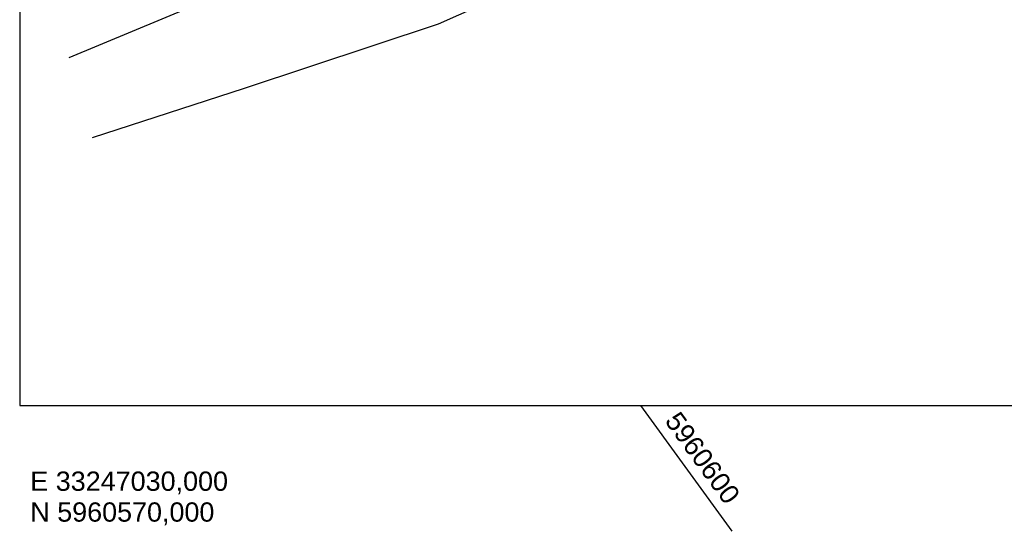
# Model space of a CAD drawing. Extents: x -1.5 to 43, y -1.5 to 27.2.
# Tile 1 of 50: x 0 to 11.8, y -1.5 to 4.6. Entities that reach past the tile are written whole.
import ezdxf
from ezdxf.enums import TextEntityAlignment as Align

# ---------------------------------------------------------------- set-up
doc = ezdxf.new("R2010")
doc.units = 0
doc.linetypes.add('LT00000', pattern=[0])
for name, color, linetype in [('Acker_001', 7, 'LT00000'), ('RASTER', 7, 'LT00000'), ('Weg_unbef_003', 7, 'LT00000')]:
    doc.layers.add(name, color=color, linetype=linetype)
doc.styles.add('TS100', font='txt', dxfattribs={"height": 0.2})

msp = doc.modelspace()

# ---------------------------------------------------------------- linework, layer by layer
at = {"layer": 'Acker_001', "color": 253, "true_color": 0x999999, "flags": 128}
msp.add_lwpolyline([(40.825035, 13.211039), (38.237669, 13.5544), (34.627196, 13.687669), (33.175997, 13.711904), (31.84356, 13.819705), (26.524769, 14.192618), (21.370828, 14.443774), (18.470068, 14.536944), (15.453732, 14.722159), (13.519926, 14.783885), (12.590191, 14.542252), (11.877863, 14.157222), (11.297351, 13.200486), (11.04065, 11.61228), (10.743299, 9.702334), (10.50802, 8.726714), (9.801623, 7.644153), (8.726232, 6.491027), (7.074351, 5.473308), (4.995487, 4.549563), (2.681166, 3.784531), (0.865816, 3.195624)], dxfattribs=at)
at = {"layer": 'RASTER', "color": 18, "true_color": 0x000000}
for p, q in [((0, 25.7), (0, 0)), ((0, 25.7), (0, 0)), ((0, 0), (43, 0)), ((0, 0), (43, 0)), ((7.416698, -0.0004), (7.416408, 0)), ((8.506222, -1.5), (7.416408, 0))]:
    msp.add_line(p, q, dxfattribs=at)
at = {"layer": 'Weg_unbef_003', "color": 253, "true_color": 0x999999, "flags": 128}
msp.add_lwpolyline([(6.406353, 12.837259), (5.749538, 12.799106), (4.71629, 12.877562), (4.547591, 11.868487), (4.506795, 9.73234), (4.853241, 8.926467), (5.11053, 8.57472), (4.478573, 6.767026), (3.428729, 5.533823), (2.453503, 4.930839), (0.586051, 4.148581)], dxfattribs=at)

# ---------------------------------------------------------------- texts
at = {"layer": 'RASTER', "color": 18, "true_color": 0x000000, "style": 'TS100', "width": 1.001073}
msp.add_text('5960600', height=0.23, rotation=306, dxfattribs=at).set_placement((7.693092, -0.185174), (8.42913, -1.198243), align=Align.FIT)
msp.add_text('5960600', height=0.23, rotation=306, dxfattribs=at).set_placement((7.693092, -0.185174), (8.42913, -1.198243), align=Align.FIT)
at = {"layer": 'RASTER', "color": 18, "true_color": 0x000000, "style": 'TS100'}
for s, width, p, p2 in [('E 33247030,000', 1.000922, (0.1265, -1.017), (2.487194, -1.017)), ('N 5960570,000', 1.000103, (0.1265, -1.385), (2.324278, -1.385))]:
    msp.add_text(s, height=0.23, dxfattribs=dict(at, width=width)).set_placement(p, p2, align=Align.FIT)

doc.saveas('drawing.dxf')
